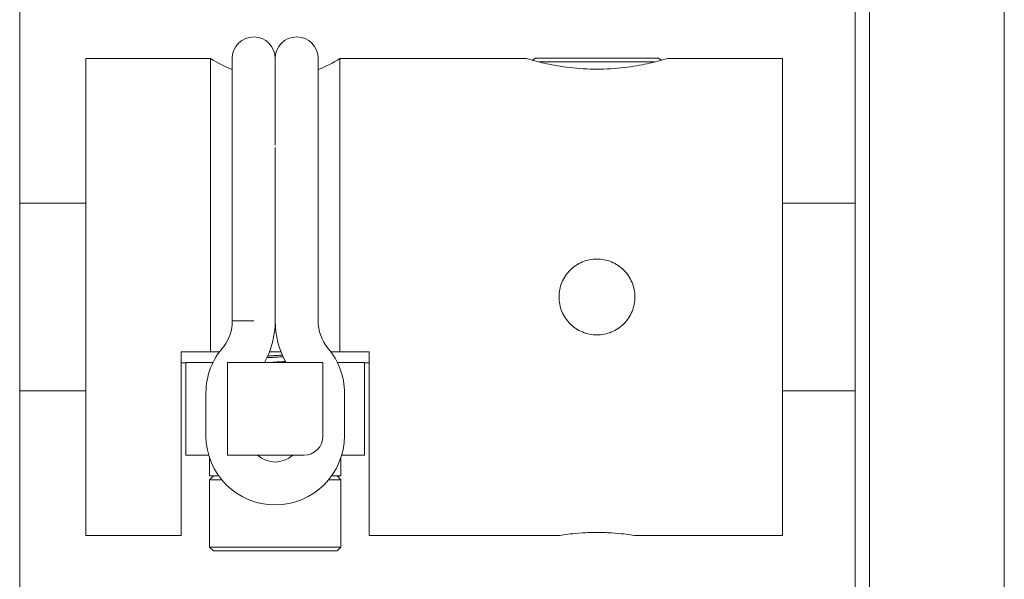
# Model space of a CAD drawing. Header units: inches. Extents: x 1 to 669, y 0 to 417.
# Tile 215 of 256: x 319.56 to 321.62, y 269.76 to 270.93. Entities that reach past the tile are written whole.
import ezdxf

# ---------------------------------------------------------------- set-up
doc = ezdxf.new("R2010")
doc.units = ezdxf.units.IN
doc.header["$LTSCALE"] = 12
doc.header["$MEASUREMENT"] = 0
doc.layers.add('X', color=1, linetype='CONTINUOUS')

msp = doc.modelspace()

# ---------------------------------------------------------------- linework, layer by layer
at = {"layer": 'X', "lineweight": 0}
for p, q in [((319.56181, 269.02595), (319.56181, 273.88028)), ((321.34181, 269.2511), (321.34181, 271.45042)), ((321.62431, 269.2511), (321.62431, 271.45042)), ((321.31181, 269.26227), (321.31181, 271.43925)), ((319.70001, 269.85076), (319.70001, 270.85076)), ((319.70001, 270.85076), (319.96136, 270.85076)), ((319.96136, 270.85076), (319.96136, 270.23576)), ((320.00701, 270.85076), (320.00701, 270.35076)), ((320.09701, 270.85076), (320.09701, 270.66864)), ((320.09701, 270.66864), (320.09701, 270.85076)), ((320.18701, 270.35076), (320.18701, 270.85076)), ((320.23266, 270.23576), (320.23266, 270.85076)), ((320.23266, 270.85076), (320.62251, 270.85076)), ((320.64148, 270.85154), (320.63667, 270.84674)), ((320.64148, 270.85154), (320.90054, 270.85154)), ((320.90054, 270.85154), (320.90535, 270.84674)), ((320.91951, 270.85076), (321.16001, 270.85076)), ((321.16001, 270.85076), (321.16001, 269.85076)), ((320.65006, 270.84328), (320.89196, 270.84328)), ((320.09701, 270.66436), (320.09701, 270.35076)), ((320.09701, 270.35076), (320.09701, 270.66436)), ((319.56181, 270.54761), (319.70001, 270.54761)), ((321.16001, 270.54726), (321.31181, 270.54726)), ((320.00701, 270.35076), (320.00701, 270.30076)), ((320.09701, 270.30076), (320.09701, 270.35076)), ((320.09701, 270.35076), (320.09701, 270.30076)), ((320.18701, 270.30076), (320.18701, 270.35076)), ((320.00701, 270.30061), (320.05201, 270.30076)), ((320.05201, 270.30076), (320.00701, 270.30076)), ((319.90016, 270.23576), (319.90016, 269.85076)), ((319.96136, 270.23576), (319.90016, 270.23576)), ((320.29386, 270.23576), (320.23266, 270.23576)), ((320.29386, 269.85076), (320.29386, 270.23576)), ((319.90016, 270.21296), (319.91, 270.21296)), ((319.91, 270.21311), (319.95, 270.21311)), ((319.91, 270.01911), (319.91, 270.21311)), ((319.95701, 270.21311), (319.95, 270.21311)), ((319.95701, 270.21311), (319.9666, 270.21311)), ((319.99701, 270.21311), (320.03701, 270.21311)), ((319.99701, 270.01911), (319.99701, 270.21311)), ((320.03701, 270.21311), (320.15701, 270.21311)), ((320.15701, 270.21311), (320.19701, 270.21311)), ((320.19701, 270.21311), (320.19701, 270.05911)), ((320.22742, 270.21311), (320.23701, 270.21311)), ((320.24402, 270.21311), (320.23701, 270.21311)), ((320.24402, 270.21311), (320.28402, 270.21311)), ((320.28402, 270.21311), (320.28402, 270.01911)), ((320.28402, 270.21296), (320.29386, 270.21296)), ((319.56181, 270.15391), (319.70001, 270.15391)), ((319.95201, 270.05972), (319.95201, 270.14972)), ((320.24201, 270.14972), (320.24201, 270.05972)), ((321.16001, 270.15426), (321.31181, 270.15426)), ((319.95, 270.01911), (319.91, 270.01911)), ((319.95, 270.01911), (319.95701, 270.01911)), ((319.95701, 270.01911), (319.95781, 270.01911)), ((319.95922, 269.9758), (319.95922, 270.01458)), ((320.03701, 270.01911), (319.99701, 270.01911)), ((320.03701, 270.01911), (320.15701, 270.01911)), ((320.23481, 269.9758), (320.23481, 270.01458)), ((320.23621, 270.01911), (320.24402, 270.01911)), ((320.28402, 270.01911), (320.24402, 270.01911)), ((319.96748, 269.9758), (319.95922, 269.96754)), ((319.97876, 269.9758), (319.95922, 269.9758)), ((319.9714, 269.96754), (319.95922, 269.96754)), ((319.95922, 269.82659), (319.95922, 269.96754)), ((319.98508, 269.96754), (319.9714, 269.96754)), ((320.23481, 269.96754), (320.20894, 269.96754)), ((320.23481, 269.9758), (320.21526, 269.9758)), ((320.22654, 269.9758), (320.23481, 269.96754)), ((320.23481, 269.82659), (320.23481, 269.96754)), ((319.70001, 269.85076), (319.90016, 269.85076)), ((320.29386, 269.85076), (320.69151, 269.85076)), ((320.85051, 269.85076), (321.16001, 269.85076)), ((319.9714, 269.82659), (319.95922, 269.82659)), ((319.96748, 269.81832), (319.95922, 269.82659)), ((319.97893, 269.81832), (319.96748, 269.81832)), ((320.23481, 269.82659), (319.9714, 269.82659)), ((320.22654, 269.81832), (319.97893, 269.81832)), ((320.22654, 269.81832), (320.23481, 269.82659))]:
    msp.add_line(p, q, dxfattribs=at)
for centre, radius, start, end in [((320.05201, 270.85076), 0.045, 360, 180), ((320.14201, 270.85076), 0.045, 360, 180), ((320.09701, 271.06076), 0.25, 237.14012, 248.8998), ((320.09701, 271.06076), 0.25, 291.1002, 302.85988), ((319.91712, 270.30033), 0.08989, 323.60398, 0), ((319.91712, 270.30033), 0.08989, 0, 0.18337), ((319.91712, 270.30033), 0.17989, 330.99984, 360), ((319.91712, 270.30033), 0.17989, 0, 0.1375), ((320.2769, 270.30076), 0.17989, 180.1375, 209.1575), ((320.2769, 270.30076), 0.08989, 180, 220.01732), ((320.09701, 270.14972), 0.145, 137.86916, 180), ((320.09701, 270.14972), 0.145, 360, 40.01732), ((320.09701, 270.05972), 0.145, 180, 0), ((320.15701, 270.05911), 0.04, 270, 0), ((320.09701, 270.05972), 0.055, 227.58517, 312.41483)]:
    msp.add_arc(centre, radius, start, end, dxfattribs=at)
for points, knots in [([(320.77101, 270.8282), (320.75224, 270.8282), (320.7323, 270.82942), (320.69575, 270.83375), (320.67913, 270.83679), (320.65289, 270.84242), (320.64147, 270.8454), (320.62628, 270.8496), (320.62251, 270.85076), (320.62251, 270.85076)], [-1.14414708, -1.14414708, -1.14414708, -1.14414708, -1.00110827, -1.00110827, -0.85806945, -0.85806945, -0.7150715, -0.7150715, -0.57207354, -0.57207354, -0.57207354, -0.57207354]), ([(320.91951, 270.85076), (320.91951, 270.85076), (320.91574, 270.8496), (320.90055, 270.8454), (320.88914, 270.84242), (320.86289, 270.83679), (320.84627, 270.83375), (320.80972, 270.82942), (320.78978, 270.8282), (320.77101, 270.8282)], [-1.71622063, -1.71622063, -1.71622063, -1.71622063, -1.57322267, -1.57322267, -1.43022472, -1.43022472, -1.2871859, -1.2871859, -1.14414708, -1.14414708, -1.14414708, -1.14414708]), ([(320.77101, 270.27126), (320.76101, 270.27126), (320.75035, 270.27326), (320.73077, 270.28138), (320.72184, 270.28749), (320.70775, 270.30159), (320.70163, 270.31052), (320.69351, 270.3301), (320.69151, 270.34076), (320.69151, 270.36076), (320.69351, 270.37141), (320.70163, 270.391), (320.70775, 270.39992), (320.72184, 270.41402), (320.73077, 270.42014), (320.75035, 270.42826), (320.76101, 270.43026), (320.77101, 270.43026)], [-1.21925534, -1.21925534, -1.21925534, -1.21925534, -1.14305104, -1.14305104, -1.06684674, -1.06684674, -0.99064412, -0.99064412, -0.9144415, -0.9144415, -0.83823888, -0.83823888, -0.76203627, -0.76203627, -0.68583197, -0.68583197, -0.60962767, -0.60962767, -0.60962767, -0.60962767]), ([(320.77101, 270.43026), (320.78101, 270.43026), (320.79167, 270.42826), (320.81125, 270.42014), (320.82018, 270.41402), (320.83427, 270.39992), (320.84039, 270.391), (320.84851, 270.37141), (320.85051, 270.36076), (320.85051, 270.34076), (320.84851, 270.3301), (320.84039, 270.31052), (320.83427, 270.30159), (320.82018, 270.28749), (320.81125, 270.28138), (320.79167, 270.27326), (320.78101, 270.27126), (320.77101, 270.27126)], [-0.60962767, -0.60962767, -0.60962767, -0.60962767, -0.53342337, -0.53342337, -0.45721907, -0.45721907, -0.38101645, -0.38101645, -0.30481383, -0.30481383, -0.22861122, -0.22861122, -0.1524086, -0.1524086, -0.0762043, -0.0762043, 0, 0, 0, 0]), ([(320.11204, 270.22877), (320.10817, 270.22855), (320.10425, 270.22832), (320.10031, 270.22809), (320.09765, 270.22794), (320.09498, 270.22779), (320.09231, 270.22763), (320.09, 270.22749), (320.08769, 270.22736), (320.0854, 270.22722), (320.08405, 270.22715), (320.08272, 270.22707), (320.08138, 270.22699)], [19.99084119, 19.99084119, 19.99084119, 19.99084119, 20.021040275, 20.021040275, 20.021040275, 20.041451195, 20.041451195, 20.041451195, 20.059152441, 20.059152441, 20.059152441, 20.06956045, 20.06956045, 20.06956045, 20.06956045]), ([(320.10916, 270.23576), (320.10504, 270.23576), (320.10098, 270.23576), (320.0931, 270.23576), (320.08909, 270.23576), (320.08502, 270.23576)], [1.864597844, 1.864597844, 1.864597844, 1.864597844, 1.894826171, 1.894826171, 1.924645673, 1.924645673, 1.924645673, 1.924645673]), ([(320.07976, 270.22345), (320.08294, 270.22363), (320.08617, 270.22383), (320.08942, 270.22402), (320.09194, 270.22416), (320.09447, 270.22431), (320.09701, 270.22446), (320.09919, 270.22459), (320.10138, 270.22471), (320.10356, 270.22484), (320.10692, 270.22503), (320.11026, 270.22522), (320.11355, 270.22541)], [11.03935101, 11.03935101, 11.03935101, 11.03935101, 11.064440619, 11.064440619, 11.064440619, 11.083867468, 11.083867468, 11.083867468, 11.100630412, 11.100630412, 11.100630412, 11.126517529, 11.126517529, 11.126517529, 11.126517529]), ([(320.11839, 270.2157), (320.11674, 270.21558), (320.11504, 270.21546), (320.11333, 270.21533), (320.11119, 270.21518), (320.10901, 270.21502), (320.10683, 270.21486), (320.10289, 270.21456), (320.0989, 270.21427), (320.09493, 270.21397), (320.09174, 270.21373), (320.08855, 270.21348), (320.08541, 270.21324), (320.08483, 270.2132), (320.08426, 270.21316), (320.08368, 270.21311)], [-7.999783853, -7.999783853, -7.999783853, -7.999783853, -7.986198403, -7.986198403, -7.986198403, -7.969252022, -7.969252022, -7.969252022, -7.938637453, -7.938637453, -7.938637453, -7.91405182, -7.91405182, -7.91405182, -7.909551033, -7.909551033, -7.909551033, -7.909551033]), ([(320.69151, 269.85076), (320.69151, 269.85076), (320.69351, 269.85109), (320.70163, 269.85228), (320.70775, 269.85313), (320.72184, 269.85473), (320.73077, 269.85558), (320.75035, 269.85678), (320.76101, 269.85712), (320.78101, 269.85712), (320.79167, 269.85678), (320.81125, 269.85558), (320.82018, 269.85473), (320.83427, 269.85313), (320.84039, 269.85228), (320.84851, 269.85109), (320.85051, 269.85076), (320.85051, 269.85076)], [-0.9144415, -0.9144415, -0.9144415, -0.9144415, -0.83823888, -0.83823888, -0.76203627, -0.76203627, -0.68583197, -0.68583197, -0.60962767, -0.60962767, -0.53342337, -0.53342337, -0.45721907, -0.45721907, -0.38101645, -0.38101645, -0.30481383, -0.30481383, -0.30481383, -0.30481383])]:
    msp.add_open_spline(points, degree=3, knots=knots, dxfattribs=at)
for points in [[(320.09698, 270.66519), (320.097, 270.66519), (320.09702, 270.66519), (320.09704, 270.66519)], [(319.9803, 270.23576), (319.97391, 270.23576), (319.96755, 270.23576), (319.96136, 270.23576)], [(320.23266, 270.23576), (320.22647, 270.23576), (320.22011, 270.23576), (320.21372, 270.23576)]]:
    msp.add_open_spline(points, degree=3, dxfattribs=at)

doc.saveas('drawing.dxf')
